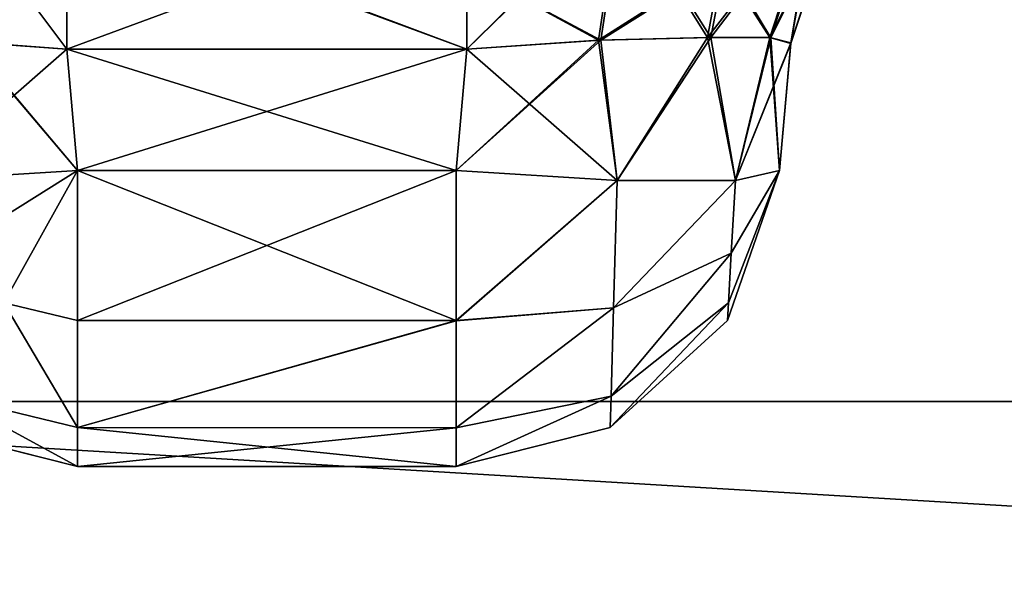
# Model space of a CAD drawing. Header units: millimetres. Extents: x -125 to 125, y -5 to 106.
# Tile 10 of 256: x -123.835 to -122.318, y -3.274 to -2.411. Entities that reach past the tile are written whole.
import ezdxf

# ---------------------------------------------------------------- set-up
doc = ezdxf.new("R2010")
doc.units = ezdxf.units.MM
doc.header["$LTSCALE"] = 65.185185
for name, color, linetype in [('127', 7, 'CONTINUOUS'), ('129', 7, 'CONTINUOUS'), ('130', 7, 'CONTINUOUS'), ('131', 7, 'CONTINUOUS'), ('132', 7, 'CONTINUOUS'), ('133', 7, 'CONTINUOUS'), ('134', 7, 'CONTINUOUS'), ('135', 7, 'CONTINUOUS'), ('136', 7, 'CONTINUOUS'), ('139', 7, 'CONTINUOUS'), ('140', 7, 'CONTINUOUS'), ('141', 7, 'CONTINUOUS'), ('142', 7, 'CONTINUOUS'), ('143', 7, 'CONTINUOUS'), ('144', 7, 'CONTINUOUS'), ('145', 7, 'CONTINUOUS'), ('146', 7, 'CONTINUOUS'), ('147', 7, 'CONTINUOUS'), ('148', 7, 'CONTINUOUS'), ('149', 7, 'CONTINUOUS'), ('150', 7, 'CONTINUOUS'), ('151', 7, 'CONTINUOUS'), ('152', 7, 'CONTINUOUS'), ('154', 7, 'CONTINUOUS'), ('156', 7, 'CONTINUOUS'), ('157', 7, 'CONTINUOUS'), ('158', 7, 'CONTINUOUS'), ('159', 7, 'CONTINUOUS'), ('160', 7, 'CONTINUOUS'), ('161', 7, 'CONTINUOUS'), ('162', 7, 'CONTINUOUS'), ('163', 7, 'CONTINUOUS'), ('164', 7, 'CONTINUOUS'), ('165', 7, 'CONTINUOUS'), ('166', 7, 'CONTINUOUS'), ('167', 7, 'CONTINUOUS'), ('168', 7, 'CONTINUOUS'), ('169', 7, 'CONTINUOUS'), ('170', 7, 'CONTINUOUS'), ('171', 7, 'CONTINUOUS'), ('172', 7, 'CONTINUOUS'), ('173', 7, 'CONTINUOUS'), ('174', 7, 'CONTINUOUS'), ('175', 7, 'CONTINUOUS'), ('58', 7, 'CONTINUOUS'), ('59', 7, 'CONTINUOUS'), ('596', 7, 'CONTINUOUS'), ('597', 7, 'CONTINUOUS'), ('61', 7, 'CONTINUOUS'), ('62', 7, 'CONTINUOUS'), ('625', 7, 'CONTINUOUS'), ('627', 7, 'CONTINUOUS')]:
    doc.layers.add(name, color=color, linetype=linetype)

msp = doc.modelspace()

# ---------------------------------------------------------------- linework, layer by layer
at = {"layer": '127', "linetype": 'CONTINUOUS'}
for points in [[(-123.9128, -2.4455, -38.4657), (-123.762, -2.3323, -38.4166), (-123.9368, -2.2239, -38.3892), (-123.9128, -2.4455, -38.4657)], [(-123.762, -2.4564, -38.4437), (-123.762, -2.3323, -38.4166), (-123.9128, -2.4455, -38.4657), (-123.762, -2.4564, -38.4437)]]:
    msp.add_3dface(points, dxfattribs=at)
at = {"layer": '129', "linetype": 'CONTINUOUS'}
for points in [[(-122.939, -2.4425, -38.4866), (-122.9057, -2.2224, -38.4129), (-123.1456, -2.4564, -38.4437), (-122.939, -2.4425, -38.4866)], [(-123.1456, -2.4564, -38.4437), (-122.9057, -2.2224, -38.4129), (-123.1456, -2.2287, -38.3656), (-123.1456, -2.4564, -38.4437)], [(-122.939, -2.4425, -38.4866), (-122.7478, -2.3218, -38.592), (-122.9057, -2.2224, -38.4129), (-122.939, -2.4425, -38.4866)], [(-122.7696, -2.4387, -38.6112), (-122.7478, -2.3218, -38.592), (-122.939, -2.4425, -38.4866), (-122.7696, -2.4387, -38.6112)]]:
    msp.add_3dface(points, dxfattribs=at)
at = {"layer": '130', "linetype": 'CONTINUOUS'}
for points in [[(-122.7478, -2.3218, -38.592), (-122.7696, -2.4387, -38.6112), (-122.6076, -2.2251, -38.7352), (-122.7478, -2.3218, -38.592)], [(-122.6076, -2.2251, -38.7352), (-122.7696, -2.4387, -38.6112), (-122.6774, -2.4391, -38.7657), (-122.6076, -2.2251, -38.7352)], [(-122.6076, -2.2251, -38.7352), (-122.6774, -2.4391, -38.7657), (-122.5726, -2.2263, -38.941), (-122.6076, -2.2251, -38.7352)], [(-122.5726, -2.2263, -38.941), (-122.6774, -2.4391, -38.7657), (-122.6467, -2.4475, -38.941), (-122.5726, -2.2263, -38.941)]]:
    msp.add_3dface(points, dxfattribs=at)
at = {"layer": '131', "linetype": 'CONTINUOUS'}
for points in [[(-122.6466, -2.447, -41.059), (-122.5726, -2.2263, -38.941), (-122.6467, -2.4475, -38.941), (-122.6466, -2.447, -41.059)], [(-122.6466, -2.447, -41.059), (-122.573, -2.2262, -41.059), (-122.5726, -2.2263, -38.941), (-122.6466, -2.447, -41.059)]]:
    msp.add_3dface(points, dxfattribs=at)
at = {"layer": '132', "linetype": 'CONTINUOUS'}
for points in [[(-122.6466, -2.447, -41.059), (-122.6467, -2.4475, -38.941), (-122.6638, -2.6436, -41.0418), (-122.6466, -2.447, -41.059)], [(-122.6638, -2.6436, -41.0418), (-122.6467, -2.4475, -38.941), (-122.6638, -2.6436, -38.9582), (-122.6638, -2.6436, -41.0418)]]:
    msp.add_3dface(points, dxfattribs=at)
at = {"layer": '133', "linetype": 'CONTINUOUS'}
for points in [[(-122.9426, -2.4427, -41.515), (-122.7749, -2.4387, -41.3947), (-122.914, -2.6593, -41.4719), (-122.9426, -2.4427, -41.515)], [(-122.914, -2.6593, -41.4719), (-122.7749, -2.4387, -41.3947), (-122.7318, -2.6593, -41.2898), (-122.914, -2.6593, -41.4719)], [(-122.7749, -2.4387, -41.3947), (-122.6787, -2.4386, -41.238), (-122.7318, -2.6593, -41.2898), (-122.7749, -2.4387, -41.3947)], [(-122.6787, -2.4386, -41.238), (-122.6466, -2.447, -41.059), (-122.7318, -2.6593, -41.2898), (-122.6787, -2.4386, -41.238)], [(-123.1456, -2.4564, -41.5563), (-122.9426, -2.4427, -41.515), (-123.1619, -2.6436, -41.5399), (-123.1456, -2.4564, -41.5563)], [(-123.1619, -2.6436, -41.5399), (-122.9426, -2.4427, -41.515), (-122.914, -2.6593, -41.4719), (-123.1619, -2.6436, -41.5399)], [(-122.6466, -2.447, -41.059), (-122.6638, -2.6436, -41.0418), (-122.7318, -2.6593, -41.2898), (-122.6466, -2.447, -41.059)]]:
    msp.add_3dface(points, dxfattribs=at)
at = {"layer": '134', "linetype": 'CONTINUOUS'}
for points in [[(-123.762, -2.4564, -41.5563), (-123.1456, -2.4564, -41.5563), (-123.7456, -2.6436, -41.5399), (-123.762, -2.4564, -41.5563)], [(-123.1456, -2.4564, -41.5563), (-123.1619, -2.6436, -41.5399), (-123.7456, -2.6436, -41.5399), (-123.1456, -2.4564, -41.5563)]]:
    msp.add_3dface(points, dxfattribs=at)
at = {"layer": '135', "linetype": 'CONTINUOUS'}
for points in [[(-123.1456, -2.3323, -41.5834), (-123.1456, -2.4564, -41.5563), (-123.762, -2.2252, -41.6367), (-123.1456, -2.3323, -41.5834)], [(-123.1456, -2.4564, -41.5563), (-123.762, -2.4564, -41.5563), (-123.762, -2.2252, -41.6367), (-123.1456, -2.4564, -41.5563)]]:
    msp.add_3dface(points, dxfattribs=at)
at = {"layer": '136', "linetype": 'CONTINUOUS'}
for points in [[(-123.762, -2.4564, -41.5563), (-123.9936, -2.6593, -41.4719), (-123.9117, -2.4456, -41.5346), (-123.762, -2.4564, -41.5563)], [(-123.762, -2.4564, -41.5563), (-123.7456, -2.6436, -41.5399), (-123.9936, -2.6593, -41.4719), (-123.762, -2.4564, -41.5563)]]:
    msp.add_3dface(points, dxfattribs=at)
at = {"layer": '139', "linetype": 'CONTINUOUS'}
for points in [[(-123.7456, -2.6436, -38.4601), (-123.9128, -2.4455, -38.4657), (-123.9936, -2.6593, -38.5281), (-123.7456, -2.6436, -38.4601)], [(-123.762, -2.4564, -38.4437), (-123.9128, -2.4455, -38.4657), (-123.7456, -2.6436, -38.4601), (-123.762, -2.4564, -38.4437)]]:
    msp.add_3dface(points, dxfattribs=at)
at = {"layer": '140', "linetype": 'CONTINUOUS'}
for points in [[(-123.762, -2.4564, -38.4437), (-123.7456, -2.6436, -38.4601), (-123.1619, -2.6436, -38.4601), (-123.762, -2.4564, -38.4437)], [(-123.1456, -2.4564, -38.4437), (-123.762, -2.4564, -38.4437), (-123.1619, -2.6436, -38.4601), (-123.1456, -2.4564, -38.4437)]]:
    msp.add_3dface(points, dxfattribs=at)
at = {"layer": '141', "linetype": 'CONTINUOUS'}
for points in [[(-123.762, -2.3323, -38.4166), (-123.762, -2.4564, -38.4437), (-123.1456, -2.2287, -38.3656), (-123.762, -2.3323, -38.4166)], [(-123.762, -2.4564, -38.4437), (-123.1456, -2.4564, -38.4437), (-123.1456, -2.2287, -38.3656), (-123.762, -2.4564, -38.4437)]]:
    msp.add_3dface(points, dxfattribs=at)
at = {"layer": '142', "linetype": 'CONTINUOUS'}
for points in [[(-122.7696, -2.4387, -38.6112), (-122.939, -2.4425, -38.4866), (-122.914, -2.6593, -38.5281), (-122.7696, -2.4387, -38.6112)], [(-122.7318, -2.6593, -38.7102), (-122.7696, -2.4387, -38.6112), (-122.914, -2.6593, -38.5281), (-122.7318, -2.6593, -38.7102)], [(-122.6774, -2.4391, -38.7657), (-122.7696, -2.4387, -38.6112), (-122.7318, -2.6593, -38.7102), (-122.6774, -2.4391, -38.7657)], [(-122.6638, -2.6436, -38.9582), (-122.6774, -2.4391, -38.7657), (-122.7318, -2.6593, -38.7102), (-122.6638, -2.6436, -38.9582)], [(-122.6467, -2.4475, -38.941), (-122.6774, -2.4391, -38.7657), (-122.6638, -2.6436, -38.9582), (-122.6467, -2.4475, -38.941)], [(-123.1456, -2.4564, -38.4437), (-123.1619, -2.6436, -38.4601), (-122.914, -2.6593, -38.5281), (-123.1456, -2.4564, -38.4437)], [(-122.939, -2.4425, -38.4866), (-123.1456, -2.4564, -38.4437), (-122.914, -2.6593, -38.5281), (-122.939, -2.4425, -38.4866)]]:
    msp.add_3dface(points, dxfattribs=at)
at = {"layer": '143', "linetype": 'CONTINUOUS'}
for points in [[(-122.914, -2.6593, -38.5281), (-123.1619, -2.6436, -38.4601), (-123.1619, -2.8754, -38.5408), (-122.914, -2.6593, -38.5281)], [(-122.6638, -2.6436, -38.9582), (-122.7427, -2.8477, -38.8449), (-122.7442, -2.8748, -38.9582), (-122.6638, -2.6436, -38.9582)], [(-122.6638, -2.6436, -38.9582), (-122.7383, -2.7711, -38.7551), (-122.7427, -2.8477, -38.8449), (-122.6638, -2.6436, -38.9582)], [(-122.6638, -2.6436, -38.9582), (-122.7318, -2.6593, -38.7102), (-122.7383, -2.7711, -38.7551), (-122.6638, -2.6436, -38.9582)], [(-122.9195, -2.8554, -38.6032), (-122.914, -2.6593, -38.5281), (-123.1619, -2.8754, -38.5408), (-122.9195, -2.8554, -38.6032)], [(-122.7318, -2.6593, -38.7102), (-122.914, -2.6593, -38.5281), (-122.9195, -2.8554, -38.6032), (-122.7318, -2.6593, -38.7102)], [(-122.7383, -2.7711, -38.7551), (-122.7318, -2.6593, -38.7102), (-122.9195, -2.8554, -38.6032), (-122.7383, -2.7711, -38.7551)], [(-122.7427, -2.8477, -38.8449), (-122.7383, -2.7711, -38.7551), (-122.9233, -2.9917, -38.7591), (-122.7427, -2.8477, -38.8449)], [(-122.7383, -2.7711, -38.7551), (-122.9195, -2.8554, -38.6032), (-122.9233, -2.9917, -38.7591), (-122.7383, -2.7711, -38.7551)], [(-122.7442, -2.8748, -38.9582), (-122.7427, -2.8477, -38.8449), (-122.9246, -3.0401, -38.9582), (-122.7442, -2.8748, -38.9582)], [(-122.7427, -2.8477, -38.8449), (-122.9233, -2.9917, -38.7591), (-122.9246, -3.0401, -38.9582), (-122.7427, -2.8477, -38.8449)], [(-122.9195, -2.8554, -38.6032), (-123.1619, -2.8754, -38.5408), (-123.1619, -3.0406, -38.7217), (-122.9195, -2.8554, -38.6032)], [(-122.9233, -2.9917, -38.7591), (-122.9195, -2.8554, -38.6032), (-123.1619, -3.0406, -38.7217), (-122.9233, -2.9917, -38.7591)], [(-122.9246, -3.0401, -38.9582), (-122.9233, -2.9917, -38.7591), (-123.1619, -3.1, -38.9582), (-122.9246, -3.0401, -38.9582)], [(-122.9233, -2.9917, -38.7591), (-123.1619, -3.0406, -38.7217), (-123.1619, -3.1, -38.9582), (-122.9233, -2.9917, -38.7591)]]:
    msp.add_3dface(points, dxfattribs=at)
at = {"layer": '144', "linetype": 'CONTINUOUS'}
for points in [[(-122.6638, -2.6436, -41.0418), (-122.6638, -2.6436, -38.9582), (-122.7442, -2.8748, -38.9582), (-122.6638, -2.6436, -41.0418)], [(-122.6638, -2.6436, -41.0418), (-122.7442, -2.8748, -38.9582), (-122.7442, -2.8748, -41.0418), (-122.6638, -2.6436, -41.0418)], [(-122.7442, -2.8748, -38.9582), (-122.9246, -3.0401, -38.9582), (-122.7442, -2.8748, -41.0418), (-122.7442, -2.8748, -38.9582)], [(-122.7442, -2.8748, -41.0418), (-122.9246, -3.0401, -38.9582), (-122.9246, -3.0401, -41.0418), (-122.7442, -2.8748, -41.0418)], [(-122.9246, -3.0401, -41.0418), (-123.1619, -3.1, -38.9582), (-123.1619, -3.1, -41.0418), (-122.9246, -3.0401, -41.0418)], [(-122.9246, -3.0401, -38.9582), (-123.1619, -3.1, -38.9582), (-122.9246, -3.0401, -41.0418), (-122.9246, -3.0401, -38.9582)]]:
    msp.add_3dface(points, dxfattribs=at)
at = {"layer": '145', "linetype": 'CONTINUOUS'}
for points in [[(-123.1619, -2.6436, -41.5399), (-122.914, -2.6593, -41.4719), (-123.1619, -2.8752, -41.4593), (-123.1619, -2.6436, -41.5399)], [(-122.6638, -2.6436, -41.0418), (-122.7442, -2.8748, -41.0418), (-122.7426, -2.8477, -41.1552), (-122.6638, -2.6436, -41.0418)], [(-122.6638, -2.6436, -41.0418), (-122.7426, -2.8477, -41.1552), (-122.7383, -2.771, -41.245), (-122.6638, -2.6436, -41.0418)], [(-122.7318, -2.6593, -41.2898), (-122.6638, -2.6436, -41.0418), (-122.7383, -2.771, -41.245), (-122.7318, -2.6593, -41.2898)], [(-122.914, -2.6593, -41.4719), (-122.9195, -2.8553, -41.3969), (-123.1619, -2.8752, -41.4593), (-122.914, -2.6593, -41.4719)], [(-122.914, -2.6593, -41.4719), (-122.7318, -2.6593, -41.2898), (-122.9195, -2.8553, -41.3969), (-122.914, -2.6593, -41.4719)], [(-122.7318, -2.6593, -41.2898), (-122.7383, -2.771, -41.245), (-122.9195, -2.8553, -41.3969), (-122.7318, -2.6593, -41.2898)], [(-122.7426, -2.8477, -41.1552), (-122.9233, -2.9916, -41.241), (-122.7383, -2.771, -41.245), (-122.7426, -2.8477, -41.1552)], [(-122.7383, -2.771, -41.245), (-122.9233, -2.9916, -41.241), (-122.9195, -2.8553, -41.3969), (-122.7383, -2.771, -41.245)], [(-122.7426, -2.8477, -41.1552), (-122.9246, -3.0401, -41.0418), (-122.9233, -2.9916, -41.241), (-122.7426, -2.8477, -41.1552)], [(-122.7442, -2.8748, -41.0418), (-122.9246, -3.0401, -41.0418), (-122.7426, -2.8477, -41.1552), (-122.7442, -2.8748, -41.0418)], [(-122.9233, -2.9916, -41.241), (-123.1619, -3.0405, -41.2785), (-122.9195, -2.8553, -41.3969), (-122.9233, -2.9916, -41.241)], [(-122.9195, -2.8553, -41.3969), (-123.1619, -3.0405, -41.2785), (-123.1619, -2.8752, -41.4593), (-122.9195, -2.8553, -41.3969)], [(-122.9233, -2.9916, -41.241), (-123.1619, -3.1, -41.0418), (-123.1619, -3.0405, -41.2785), (-122.9233, -2.9916, -41.241)], [(-122.9246, -3.0401, -41.0418), (-123.1619, -3.1, -41.0418), (-122.9233, -2.9916, -41.241), (-122.9246, -3.0401, -41.0418)]]:
    msp.add_3dface(points, dxfattribs=at)
at = {"layer": '146', "linetype": 'CONTINUOUS'}
for points in [[(-123.7456, -2.6436, -41.5399), (-123.1619, -2.6436, -41.5399), (-123.1619, -2.8752, -41.4593), (-123.7456, -2.6436, -41.5399)], [(-123.7456, -2.6436, -41.5399), (-123.1619, -2.8752, -41.4593), (-123.7456, -2.8748, -41.4596), (-123.7456, -2.6436, -41.5399)], [(-123.7456, -2.8748, -41.4596), (-123.1619, -2.8752, -41.4593), (-123.7456, -3.0401, -41.2791), (-123.7456, -2.8748, -41.4596)], [(-123.1619, -2.8752, -41.4593), (-123.1619, -3.0405, -41.2785), (-123.7456, -3.0401, -41.2791), (-123.1619, -2.8752, -41.4593)], [(-123.1619, -3.0405, -41.2785), (-123.1619, -3.1, -41.0418), (-123.7456, -3.0401, -41.2791), (-123.1619, -3.0405, -41.2785)], [(-123.7456, -3.0401, -41.2791), (-123.1619, -3.1, -41.0418), (-123.7456, -3.1, -41.0418), (-123.7456, -3.0401, -41.2791)]]:
    msp.add_3dface(points, dxfattribs=at)
at = {"layer": '147', "linetype": 'CONTINUOUS'}
for points in [[(-123.9936, -2.6593, -41.4719), (-123.7456, -2.6436, -41.5399), (-123.9488, -2.771, -41.4655), (-123.9936, -2.6593, -41.4719)], [(-123.7456, -2.6436, -41.5399), (-123.859, -2.8477, -41.4611), (-123.9488, -2.771, -41.4655), (-123.7456, -2.6436, -41.5399)], [(-123.7456, -2.6436, -41.5399), (-123.7456, -2.8748, -41.4596), (-123.859, -2.8477, -41.4611), (-123.7456, -2.6436, -41.5399)], [(-123.859, -2.8477, -41.4611), (-123.7456, -3.0401, -41.2791), (-123.9448, -2.9916, -41.2804), (-123.859, -2.8477, -41.4611)], [(-123.7456, -2.8748, -41.4596), (-123.7456, -3.0401, -41.2791), (-123.859, -2.8477, -41.4611), (-123.7456, -2.8748, -41.4596)], [(-123.9448, -2.9916, -41.2804), (-123.7456, -3.1, -41.0418), (-123.9822, -3.0405, -41.0418), (-123.9448, -2.9916, -41.2804)], [(-123.7456, -3.0401, -41.2791), (-123.7456, -3.1, -41.0418), (-123.9448, -2.9916, -41.2804), (-123.7456, -3.0401, -41.2791)]]:
    msp.add_3dface(points, dxfattribs=at)
at = {"layer": '148', "linetype": 'CONTINUOUS'}
for points in [[(-123.9822, -3.0405, -41.0418), (-123.7456, -3.1, -41.0418), (-123.982, -3.0406, -38.9582), (-123.9822, -3.0405, -41.0418)], [(-123.982, -3.0406, -38.9582), (-123.7456, -3.1, -41.0418), (-123.7456, -3.1, -38.9582), (-123.982, -3.0406, -38.9582)]]:
    msp.add_3dface(points, dxfattribs=at)
at = {"layer": '149', "linetype": 'CONTINUOUS'}
for points in [[(-123.7456, -2.6436, -38.4601), (-123.9936, -2.6593, -38.5281), (-123.9487, -2.7711, -38.5345), (-123.7456, -2.6436, -38.4601)], [(-123.7456, -2.6436, -38.4601), (-123.9487, -2.7711, -38.5345), (-123.8589, -2.8477, -38.5389), (-123.7456, -2.6436, -38.4601)], [(-123.7456, -2.6436, -38.4601), (-123.8589, -2.8477, -38.5389), (-123.7456, -2.8748, -38.5404), (-123.7456, -2.6436, -38.4601)], [(-123.8589, -2.8477, -38.5389), (-123.9446, -2.9917, -38.7196), (-123.7456, -3.0401, -38.7209), (-123.8589, -2.8477, -38.5389)], [(-123.7456, -2.8748, -38.5404), (-123.8589, -2.8477, -38.5389), (-123.7456, -3.0401, -38.7209), (-123.7456, -2.8748, -38.5404)], [(-123.982, -3.0406, -38.9582), (-123.7456, -3.1, -38.9582), (-123.9446, -2.9917, -38.7196), (-123.982, -3.0406, -38.9582)], [(-123.9446, -2.9917, -38.7196), (-123.7456, -3.1, -38.9582), (-123.7456, -3.0401, -38.7209), (-123.9446, -2.9917, -38.7196)]]:
    msp.add_3dface(points, dxfattribs=at)
at = {"layer": '150', "linetype": 'CONTINUOUS'}
for points in [[(-123.1619, -2.6436, -38.4601), (-123.7456, -2.6436, -38.4601), (-123.7456, -2.8748, -38.5404), (-123.1619, -2.6436, -38.4601)], [(-123.1619, -2.8754, -38.5408), (-123.1619, -2.6436, -38.4601), (-123.7456, -2.8748, -38.5404), (-123.1619, -2.8754, -38.5408)], [(-123.1619, -2.8754, -38.5408), (-123.7456, -2.8748, -38.5404), (-123.7456, -3.0401, -38.7209), (-123.1619, -2.8754, -38.5408)], [(-123.1619, -3.0406, -38.7217), (-123.1619, -2.8754, -38.5408), (-123.7456, -3.0401, -38.7209), (-123.1619, -3.0406, -38.7217)], [(-123.7456, -3.1, -38.9582), (-123.1619, -3.0406, -38.7217), (-123.7456, -3.0401, -38.7209), (-123.7456, -3.1, -38.9582)], [(-123.1619, -3.1, -38.9582), (-123.1619, -3.0406, -38.7217), (-123.7456, -3.1, -38.9582), (-123.1619, -3.1, -38.9582)]]:
    msp.add_3dface(points, dxfattribs=at)
at = {"layer": '151', "linetype": 'CONTINUOUS'}
for points in [[(-123.7456, -3.1, -41.0418), (-123.1619, -3.1, -38.9582), (-123.7456, -3.1, -38.9582), (-123.7456, -3.1, -41.0418)], [(-123.1619, -3.1, -41.0418), (-123.1619, -3.1, -38.9582), (-123.7456, -3.1, -41.0418), (-123.1619, -3.1, -41.0418)]]:
    msp.add_3dface(points, dxfattribs=at)
at = {"layer": '152', "linetype": 'CONTINUOUS'}
for points in [[(-123.9128, -2.4455, 38.4657), (-123.9368, -2.2239, 38.3892), (-123.762, -2.4564, 38.4437), (-123.9128, -2.4455, 38.4657)], [(-123.762, -2.4564, 38.4437), (-123.9368, -2.2239, 38.3892), (-123.762, -2.2287, 38.3656), (-123.762, -2.4564, 38.4437)]]:
    msp.add_3dface(points, dxfattribs=at)
at = {"layer": '154', "linetype": 'CONTINUOUS'}
for points in [[(-123.9128, -2.4455, 38.4657), (-123.762, -2.4564, 38.4437), (-123.9936, -2.6593, 38.5281), (-123.9128, -2.4455, 38.4657)], [(-123.9936, -2.6593, 38.5281), (-123.762, -2.4564, 38.4437), (-123.7456, -2.6436, 38.4601), (-123.9936, -2.6593, 38.5281)]]:
    msp.add_3dface(points, dxfattribs=at)
at = {"layer": '156', "linetype": 'CONTINUOUS'}
for points in [[(-123.7456, -2.6436, 41.5399), (-123.9139, -2.4454, 41.534), (-123.9936, -2.6593, 41.4719), (-123.7456, -2.6436, 41.5399)], [(-123.762, -2.4564, 41.5563), (-123.9139, -2.4454, 41.534), (-123.7456, -2.6436, 41.5399), (-123.762, -2.4564, 41.5563)]]:
    msp.add_3dface(points, dxfattribs=at)
at = {"layer": '157', "linetype": 'CONTINUOUS'}
for points in [[(-123.1456, -2.4564, 41.5563), (-123.762, -2.4564, 41.5563), (-123.1619, -2.6436, 41.5399), (-123.1456, -2.4564, 41.5563)], [(-123.762, -2.4564, 41.5563), (-123.7456, -2.6436, 41.5399), (-123.1619, -2.6436, 41.5399), (-123.762, -2.4564, 41.5563)]]:
    msp.add_3dface(points, dxfattribs=at)
at = {"layer": '158', "linetype": 'CONTINUOUS'}
for points in [[(-123.762, -2.4564, 41.5563), (-123.1456, -2.2287, 41.6344), (-123.762, -2.2252, 41.6367), (-123.762, -2.4564, 41.5563)], [(-123.1456, -2.4564, 41.5563), (-123.1456, -2.2287, 41.6344), (-123.762, -2.4564, 41.5563), (-123.1456, -2.4564, 41.5563)]]:
    msp.add_3dface(points, dxfattribs=at)
at = {"layer": '159', "linetype": 'CONTINUOUS'}
for points in [[(-122.7749, -2.4387, 41.3947), (-122.9426, -2.4427, 41.515), (-122.914, -2.6593, 41.4719), (-122.7749, -2.4387, 41.3947)], [(-122.7318, -2.6593, 41.2898), (-122.7749, -2.4387, 41.3947), (-122.914, -2.6593, 41.4719), (-122.7318, -2.6593, 41.2898)], [(-122.6787, -2.4386, 41.238), (-122.7749, -2.4387, 41.3947), (-122.7318, -2.6593, 41.2898), (-122.6787, -2.4386, 41.238)], [(-122.6638, -2.6436, 41.0418), (-122.6787, -2.4386, 41.238), (-122.7318, -2.6593, 41.2898), (-122.6638, -2.6436, 41.0418)], [(-122.6466, -2.447, 41.059), (-122.6787, -2.4386, 41.238), (-122.6638, -2.6436, 41.0418), (-122.6466, -2.447, 41.059)], [(-123.1456, -2.4564, 41.5563), (-123.1619, -2.6436, 41.5399), (-122.914, -2.6593, 41.4719), (-123.1456, -2.4564, 41.5563)], [(-122.9426, -2.4427, 41.515), (-123.1456, -2.4564, 41.5563), (-122.914, -2.6593, 41.4719), (-122.9426, -2.4427, 41.515)]]:
    msp.add_3dface(points, dxfattribs=at)
at = {"layer": '160', "linetype": 'CONTINUOUS'}
for points in [[(-122.6467, -2.4477, 38.941), (-122.6466, -2.447, 41.059), (-122.6638, -2.6436, 38.9582), (-122.6467, -2.4477, 38.941)], [(-122.6466, -2.447, 41.059), (-122.6638, -2.6436, 41.0418), (-122.6638, -2.6436, 38.9582), (-122.6466, -2.447, 41.059)]]:
    msp.add_3dface(points, dxfattribs=at)
at = {"layer": '161', "linetype": 'CONTINUOUS'}
for points in [[(-122.6466, -2.447, 41.059), (-122.6467, -2.4477, 38.941), (-122.5727, -2.2264, 38.941), (-122.6466, -2.447, 41.059)], [(-122.573, -2.2262, 41.059), (-122.6466, -2.447, 41.059), (-122.5727, -2.2264, 38.941), (-122.573, -2.2262, 41.059)]]:
    msp.add_3dface(points, dxfattribs=at)
at = {"layer": '162', "linetype": 'CONTINUOUS'}
for points in [[(-122.6076, -2.2251, 38.7352), (-122.6774, -2.4391, 38.7657), (-122.7478, -2.3218, 38.592), (-122.6076, -2.2251, 38.7352)], [(-122.6076, -2.2251, 38.7352), (-122.6467, -2.4477, 38.941), (-122.6774, -2.4391, 38.7657), (-122.6076, -2.2251, 38.7352)], [(-122.5727, -2.2264, 38.941), (-122.6467, -2.4477, 38.941), (-122.6076, -2.2251, 38.7352), (-122.5727, -2.2264, 38.941)], [(-122.7478, -2.3218, 38.592), (-122.6774, -2.4391, 38.7657), (-122.7696, -2.4387, 38.6112), (-122.7478, -2.3218, 38.592)]]:
    msp.add_3dface(points, dxfattribs=at)
at = {"layer": '163', "linetype": 'CONTINUOUS'}
for points in [[(-122.939, -2.4425, 38.4866), (-123.1456, -2.3323, 38.4166), (-122.9057, -2.2224, 38.4129), (-122.939, -2.4425, 38.4866)], [(-122.7696, -2.4387, 38.6112), (-122.939, -2.4425, 38.4866), (-122.9057, -2.2224, 38.4129), (-122.7696, -2.4387, 38.6112)], [(-122.7478, -2.3218, 38.592), (-122.7696, -2.4387, 38.6112), (-122.9057, -2.2224, 38.4129), (-122.7478, -2.3218, 38.592)], [(-123.1456, -2.4564, 38.4437), (-123.1456, -2.3323, 38.4166), (-122.939, -2.4425, 38.4866), (-123.1456, -2.4564, 38.4437)]]:
    msp.add_3dface(points, dxfattribs=at)
at = {"layer": '164', "linetype": 'CONTINUOUS'}
for points in [[(-123.762, -2.2287, 38.3656), (-123.1456, -2.3323, 38.4166), (-123.1456, -2.4564, 38.4437), (-123.762, -2.2287, 38.3656)], [(-123.762, -2.4564, 38.4437), (-123.762, -2.2287, 38.3656), (-123.1456, -2.4564, 38.4437), (-123.762, -2.4564, 38.4437)]]:
    msp.add_3dface(points, dxfattribs=at)
at = {"layer": '165', "linetype": 'CONTINUOUS'}
for points in [[(-123.7456, -2.6436, 38.4601), (-123.762, -2.4564, 38.4437), (-123.1456, -2.4564, 38.4437), (-123.7456, -2.6436, 38.4601)], [(-123.7456, -2.6436, 38.4601), (-123.1456, -2.4564, 38.4437), (-123.1619, -2.6436, 38.4601), (-123.7456, -2.6436, 38.4601)]]:
    msp.add_3dface(points, dxfattribs=at)
at = {"layer": '166', "linetype": 'CONTINUOUS'}
for points in [[(-123.7456, -2.6436, 38.4601), (-123.1619, -2.6436, 38.4601), (-123.1619, -2.8752, 38.5407), (-123.7456, -2.6436, 38.4601)], [(-123.7456, -2.8748, 38.5404), (-123.7456, -2.6436, 38.4601), (-123.1619, -2.8752, 38.5407), (-123.7456, -2.8748, 38.5404)], [(-123.7456, -3.0401, 38.7209), (-123.7456, -2.8748, 38.5404), (-123.1619, -2.8752, 38.5407), (-123.7456, -3.0401, 38.7209)], [(-123.1619, -3.0405, 38.7215), (-123.7456, -3.0401, 38.7209), (-123.1619, -2.8752, 38.5407), (-123.1619, -3.0405, 38.7215)], [(-123.1619, -3.1, 38.9582), (-123.7456, -3.0401, 38.7209), (-123.1619, -3.0405, 38.7215), (-123.1619, -3.1, 38.9582)], [(-123.7456, -3.1, 38.9582), (-123.7456, -3.0401, 38.7209), (-123.1619, -3.1, 38.9582), (-123.7456, -3.1, 38.9582)]]:
    msp.add_3dface(points, dxfattribs=at)
at = {"layer": '167', "linetype": 'CONTINUOUS'}
for points in [[(-123.9936, -2.6593, 38.5281), (-123.7456, -2.6436, 38.4601), (-123.9488, -2.771, 38.5345), (-123.9936, -2.6593, 38.5281)], [(-123.7456, -2.6436, 38.4601), (-123.859, -2.8477, 38.5389), (-123.9488, -2.771, 38.5345), (-123.7456, -2.6436, 38.4601)], [(-123.7456, -2.6436, 38.4601), (-123.7456, -2.8748, 38.5404), (-123.859, -2.8477, 38.5389), (-123.7456, -2.6436, 38.4601)], [(-123.859, -2.8477, 38.5389), (-123.7456, -3.0401, 38.7209), (-123.9448, -2.9916, 38.7196), (-123.859, -2.8477, 38.5389)], [(-123.7456, -2.8748, 38.5404), (-123.7456, -3.0401, 38.7209), (-123.859, -2.8477, 38.5389), (-123.7456, -2.8748, 38.5404)], [(-123.9448, -2.9916, 38.7196), (-123.7456, -3.1, 38.9582), (-123.9822, -3.0405, 38.9582), (-123.9448, -2.9916, 38.7196)], [(-123.7456, -3.0401, 38.7209), (-123.7456, -3.1, 38.9582), (-123.9448, -2.9916, 38.7196), (-123.7456, -3.0401, 38.7209)]]:
    msp.add_3dface(points, dxfattribs=at)
at = {"layer": '168', "linetype": 'CONTINUOUS'}
for points in [[(-123.9822, -3.0405, 38.9582), (-123.7456, -3.1, 38.9582), (-123.982, -3.0406, 41.0418), (-123.9822, -3.0405, 38.9582)], [(-123.982, -3.0406, 41.0418), (-123.7456, -3.1, 38.9582), (-123.7456, -3.1, 41.0418), (-123.982, -3.0406, 41.0418)]]:
    msp.add_3dface(points, dxfattribs=at)
at = {"layer": '169', "linetype": 'CONTINUOUS'}
for points in [[(-123.7456, -2.6436, 41.5399), (-123.9936, -2.6593, 41.4719), (-123.9487, -2.7711, 41.4655), (-123.7456, -2.6436, 41.5399)], [(-123.7456, -2.6436, 41.5399), (-123.9487, -2.7711, 41.4655), (-123.8589, -2.8477, 41.4611), (-123.7456, -2.6436, 41.5399)], [(-123.7456, -2.6436, 41.5399), (-123.8589, -2.8477, 41.4611), (-123.7456, -2.8748, 41.4596), (-123.7456, -2.6436, 41.5399)], [(-123.8589, -2.8477, 41.4611), (-123.9446, -2.9917, 41.2804), (-123.7456, -3.0401, 41.2791), (-123.8589, -2.8477, 41.4611)], [(-123.7456, -2.8748, 41.4596), (-123.8589, -2.8477, 41.4611), (-123.7456, -3.0401, 41.2791), (-123.7456, -2.8748, 41.4596)], [(-123.982, -3.0406, 41.0418), (-123.7456, -3.1, 41.0418), (-123.9446, -2.9917, 41.2804), (-123.982, -3.0406, 41.0418)], [(-123.9446, -2.9917, 41.2804), (-123.7456, -3.1, 41.0418), (-123.7456, -3.0401, 41.2791), (-123.9446, -2.9917, 41.2804)]]:
    msp.add_3dface(points, dxfattribs=at)
at = {"layer": '170', "linetype": 'CONTINUOUS'}
for points in [[(-123.1619, -2.6436, 41.5399), (-123.7456, -2.8748, 41.4596), (-123.1619, -2.8754, 41.4592), (-123.1619, -2.6436, 41.5399)], [(-123.1619, -2.6436, 41.5399), (-123.7456, -2.6436, 41.5399), (-123.7456, -2.8748, 41.4596), (-123.1619, -2.6436, 41.5399)], [(-123.7456, -2.8748, 41.4596), (-123.7456, -3.0401, 41.2791), (-123.1619, -2.8754, 41.4592), (-123.7456, -2.8748, 41.4596)], [(-123.1619, -2.8754, 41.4592), (-123.7456, -3.0401, 41.2791), (-123.1619, -3.0406, 41.2783), (-123.1619, -2.8754, 41.4592)], [(-123.7456, -3.0401, 41.2791), (-123.7456, -3.1, 41.0418), (-123.1619, -3.0406, 41.2783), (-123.7456, -3.0401, 41.2791)], [(-123.1619, -3.0406, 41.2783), (-123.7456, -3.1, 41.0418), (-123.1619, -3.1, 41.0418), (-123.1619, -3.0406, 41.2783)]]:
    msp.add_3dface(points, dxfattribs=at)
at = {"layer": '171', "linetype": 'CONTINUOUS'}
for points in [[(-122.914, -2.6593, 41.4719), (-123.1619, -2.6436, 41.5399), (-123.1619, -2.8754, 41.4592), (-122.914, -2.6593, 41.4719)], [(-122.6638, -2.6436, 41.0418), (-122.7427, -2.8477, 41.1551), (-122.7442, -2.8748, 41.0418), (-122.6638, -2.6436, 41.0418)], [(-122.6638, -2.6436, 41.0418), (-122.7383, -2.7711, 41.2449), (-122.7427, -2.8477, 41.1551), (-122.6638, -2.6436, 41.0418)], [(-122.6638, -2.6436, 41.0418), (-122.7318, -2.6593, 41.2898), (-122.7383, -2.7711, 41.2449), (-122.6638, -2.6436, 41.0418)], [(-122.914, -2.6593, 41.4719), (-123.1619, -2.8754, 41.4592), (-122.9195, -2.8554, 41.3968), (-122.914, -2.6593, 41.4719)], [(-122.7318, -2.6593, 41.2898), (-122.914, -2.6593, 41.4719), (-122.9195, -2.8554, 41.3968), (-122.7318, -2.6593, 41.2898)], [(-122.7383, -2.7711, 41.2449), (-122.7318, -2.6593, 41.2898), (-122.9195, -2.8554, 41.3968), (-122.7383, -2.7711, 41.2449)], [(-122.7383, -2.7711, 41.2449), (-122.9195, -2.8554, 41.3968), (-122.9233, -2.9917, 41.2409), (-122.7383, -2.7711, 41.2449)], [(-122.7427, -2.8477, 41.1551), (-122.7383, -2.7711, 41.2449), (-122.9233, -2.9917, 41.2409), (-122.7427, -2.8477, 41.1551)], [(-122.7442, -2.8748, 41.0418), (-122.7427, -2.8477, 41.1551), (-122.9246, -3.0401, 41.0418), (-122.7442, -2.8748, 41.0418)], [(-122.7427, -2.8477, 41.1551), (-122.9233, -2.9917, 41.2409), (-122.9246, -3.0401, 41.0418), (-122.7427, -2.8477, 41.1551)], [(-122.9195, -2.8554, 41.3968), (-123.1619, -3.0406, 41.2783), (-122.9233, -2.9917, 41.2409), (-122.9195, -2.8554, 41.3968)], [(-123.1619, -2.8754, 41.4592), (-123.1619, -3.0406, 41.2783), (-122.9195, -2.8554, 41.3968), (-123.1619, -2.8754, 41.4592)], [(-123.1619, -3.0406, 41.2783), (-123.1619, -3.1, 41.0418), (-122.9233, -2.9917, 41.2409), (-123.1619, -3.0406, 41.2783)], [(-122.9233, -2.9917, 41.2409), (-123.1619, -3.1, 41.0418), (-122.9246, -3.0401, 41.0418), (-122.9233, -2.9917, 41.2409)]]:
    msp.add_3dface(points, dxfattribs=at)
at = {"layer": '172', "linetype": 'CONTINUOUS'}
for points in [[(-122.6638, -2.6436, 38.9582), (-122.6638, -2.6436, 41.0418), (-122.7442, -2.8748, 41.0418), (-122.6638, -2.6436, 38.9582)], [(-122.6638, -2.6436, 38.9582), (-122.7442, -2.8748, 41.0418), (-122.7442, -2.8748, 38.9582), (-122.6638, -2.6436, 38.9582)], [(-122.7442, -2.8748, 38.9582), (-122.9246, -3.0401, 41.0418), (-122.9246, -3.0401, 38.9582), (-122.7442, -2.8748, 38.9582)], [(-122.7442, -2.8748, 41.0418), (-122.9246, -3.0401, 41.0418), (-122.7442, -2.8748, 38.9582), (-122.7442, -2.8748, 41.0418)], [(-123.1619, -3.1, 41.0418), (-123.1619, -3.1, 38.9582), (-122.9246, -3.0401, 38.9582), (-123.1619, -3.1, 41.0418)], [(-122.9246, -3.0401, 41.0418), (-123.1619, -3.1, 41.0418), (-122.9246, -3.0401, 38.9582), (-122.9246, -3.0401, 41.0418)]]:
    msp.add_3dface(points, dxfattribs=at)
at = {"layer": '173', "linetype": 'CONTINUOUS'}
for points in [[(-123.1619, -2.8752, 38.5407), (-123.1619, -2.6436, 38.4601), (-122.914, -2.6593, 38.5281), (-123.1619, -2.8752, 38.5407)], [(-122.6638, -2.6436, 38.9582), (-122.7442, -2.8748, 38.9582), (-122.7426, -2.8477, 38.8448), (-122.6638, -2.6436, 38.9582)], [(-122.6638, -2.6436, 38.9582), (-122.7426, -2.8477, 38.8448), (-122.7383, -2.771, 38.755), (-122.6638, -2.6436, 38.9582)], [(-122.6638, -2.6436, 38.9582), (-122.7383, -2.771, 38.755), (-122.7318, -2.6593, 38.7102), (-122.6638, -2.6436, 38.9582)], [(-122.9195, -2.8553, 38.6031), (-123.1619, -2.8752, 38.5407), (-122.914, -2.6593, 38.5281), (-122.9195, -2.8553, 38.6031)], [(-122.7318, -2.6593, 38.7102), (-122.9195, -2.8553, 38.6031), (-122.914, -2.6593, 38.5281), (-122.7318, -2.6593, 38.7102)], [(-122.7383, -2.771, 38.755), (-122.9195, -2.8553, 38.6031), (-122.7318, -2.6593, 38.7102), (-122.7383, -2.771, 38.755)], [(-122.7426, -2.8477, 38.8448), (-122.9233, -2.9916, 38.759), (-122.7383, -2.771, 38.755), (-122.7426, -2.8477, 38.8448)], [(-122.7383, -2.771, 38.755), (-122.9233, -2.9916, 38.759), (-122.9195, -2.8553, 38.6031), (-122.7383, -2.771, 38.755)], [(-122.7442, -2.8748, 38.9582), (-122.9246, -3.0401, 38.9582), (-122.7426, -2.8477, 38.8448), (-122.7442, -2.8748, 38.9582)], [(-122.7426, -2.8477, 38.8448), (-122.9246, -3.0401, 38.9582), (-122.9233, -2.9916, 38.759), (-122.7426, -2.8477, 38.8448)], [(-122.9233, -2.9916, 38.759), (-123.1619, -3.0405, 38.7215), (-122.9195, -2.8553, 38.6031), (-122.9233, -2.9916, 38.759)], [(-123.1619, -3.0405, 38.7215), (-123.1619, -2.8752, 38.5407), (-122.9195, -2.8553, 38.6031), (-123.1619, -3.0405, 38.7215)], [(-122.9246, -3.0401, 38.9582), (-123.1619, -3.1, 38.9582), (-122.9233, -2.9916, 38.759), (-122.9246, -3.0401, 38.9582)], [(-123.1619, -3.1, 38.9582), (-123.1619, -3.0405, 38.7215), (-122.9233, -2.9916, 38.759), (-123.1619, -3.1, 38.9582)]]:
    msp.add_3dface(points, dxfattribs=at)
at = {"layer": '174', "linetype": 'CONTINUOUS'}
for points in [[(-122.939, -2.4425, 38.4866), (-122.7696, -2.4387, 38.6112), (-122.914, -2.6593, 38.5281), (-122.939, -2.4425, 38.4866)], [(-122.7696, -2.4387, 38.6112), (-122.7318, -2.6593, 38.7102), (-122.914, -2.6593, 38.5281), (-122.7696, -2.4387, 38.6112)], [(-122.7696, -2.4387, 38.6112), (-122.6774, -2.4391, 38.7657), (-122.7318, -2.6593, 38.7102), (-122.7696, -2.4387, 38.6112)], [(-122.6774, -2.4391, 38.7657), (-122.6467, -2.4477, 38.941), (-122.7318, -2.6593, 38.7102), (-122.6774, -2.4391, 38.7657)], [(-123.1456, -2.4564, 38.4437), (-122.939, -2.4425, 38.4866), (-123.1619, -2.6436, 38.4601), (-123.1456, -2.4564, 38.4437)], [(-123.1619, -2.6436, 38.4601), (-122.939, -2.4425, 38.4866), (-122.914, -2.6593, 38.5281), (-123.1619, -2.6436, 38.4601)], [(-122.6467, -2.4477, 38.941), (-122.6638, -2.6436, 38.9582), (-122.7318, -2.6593, 38.7102), (-122.6467, -2.4477, 38.941)]]:
    msp.add_3dface(points, dxfattribs=at)
at = {"layer": '175', "linetype": 'CONTINUOUS'}
for points in [[(-123.7456, -3.1, 38.9582), (-123.1619, -3.1, 38.9582), (-123.1619, -3.1, 41.0418), (-123.7456, -3.1, 38.9582)], [(-123.7456, -3.1, 41.0418), (-123.7456, -3.1, 38.9582), (-123.1619, -3.1, 41.0418), (-123.7456, -3.1, 41.0418)]]:
    msp.add_3dface(points, dxfattribs=at)
at = {"layer": '58', "linetype": 'CONTINUOUS'}
for points in [[(-123.1456, -2.4564, 41.5563), (-122.91, -2.2225, 41.5889), (-123.1456, -2.2287, 41.6344), (-123.1456, -2.4564, 41.5563)], [(-122.9426, -2.4427, 41.515), (-122.91, -2.2225, 41.5889), (-123.1456, -2.4564, 41.5563), (-122.9426, -2.4427, 41.515)], [(-122.9426, -2.4427, 41.515), (-122.7534, -2.3218, 41.4142), (-122.91, -2.2225, 41.5889), (-122.9426, -2.4427, 41.515)], [(-122.7749, -2.4387, 41.3947), (-122.7534, -2.3218, 41.4142), (-122.9426, -2.4427, 41.515), (-122.7749, -2.4387, 41.3947)]]:
    msp.add_3dface(points, dxfattribs=at)
at = {"layer": '59', "linetype": 'CONTINUOUS'}
for points in [[(-122.7534, -2.3218, 41.4142), (-122.7749, -2.4387, 41.3947), (-122.6093, -2.2249, 41.2692), (-122.7534, -2.3218, 41.4142)], [(-122.6093, -2.2249, 41.2692), (-122.7749, -2.4387, 41.3947), (-122.6787, -2.4386, 41.238), (-122.6093, -2.2249, 41.2692)], [(-122.6093, -2.2249, 41.2692), (-122.6787, -2.4386, 41.238), (-122.573, -2.2262, 41.059), (-122.6093, -2.2249, 41.2692)], [(-122.573, -2.2262, 41.059), (-122.6787, -2.4386, 41.238), (-122.6466, -2.447, 41.059), (-122.573, -2.2262, 41.059)]]:
    msp.add_3dface(points, dxfattribs=at)
at = {"layer": '596', "linetype": 'CONTINUOUS'}
for points in [[(-125, -3, -130.5), (-125, 5.0913, -130.5), (-112.5, 9.6026, -130.5), (-125, -3, -130.5)], [(-125, -3, -130.5), (-112.5, 9.6026, -130.5), (-114.6754, -3, -130.5), (-125, -3, -130.5)]]:
    msp.add_3dface(points, dxfattribs=at)
at = {"layer": '597', "linetype": 'CONTINUOUS'}
for points in [[(-125, -3.765, -130.3479), (-125, -3, -130.5), (-114.6754, -3.618, -130.4021), (-125, -3.765, -130.3479)], [(-125, -3, -130.5), (-114.6754, -3, -130.5), (-114.6754, -3.618, -130.4021), (-125, -3, -130.5)]]:
    msp.add_3dface(points, dxfattribs=at)
at = {"layer": '61', "linetype": 'CONTINUOUS'}
for points in [[(-122.6093, -2.2249, -41.2692), (-122.6787, -2.4386, -41.238), (-122.7534, -2.3218, -41.4142), (-122.6093, -2.2249, -41.2692)], [(-122.6787, -2.4386, -41.238), (-122.6093, -2.2249, -41.2692), (-122.6466, -2.447, -41.059), (-122.6787, -2.4386, -41.238)], [(-122.6466, -2.447, -41.059), (-122.6093, -2.2249, -41.2692), (-122.573, -2.2262, -41.059), (-122.6466, -2.447, -41.059)], [(-122.7534, -2.3218, -41.4142), (-122.6787, -2.4386, -41.238), (-122.7749, -2.4387, -41.3947), (-122.7534, -2.3218, -41.4142)]]:
    msp.add_3dface(points, dxfattribs=at)
at = {"layer": '62', "linetype": 'CONTINUOUS'}
for points in [[(-122.9426, -2.4427, -41.515), (-123.1456, -2.3323, -41.5834), (-122.91, -2.2225, -41.5889), (-122.9426, -2.4427, -41.515)], [(-122.7749, -2.4387, -41.3947), (-122.9426, -2.4427, -41.515), (-122.91, -2.2225, -41.5889), (-122.7749, -2.4387, -41.3947)], [(-122.7534, -2.3218, -41.4142), (-122.7749, -2.4387, -41.3947), (-122.91, -2.2225, -41.5889), (-122.7534, -2.3218, -41.4142)], [(-123.1456, -2.4564, -41.5563), (-123.1456, -2.3323, -41.5834), (-122.9426, -2.4427, -41.515), (-123.1456, -2.4564, -41.5563)]]:
    msp.add_3dface(points, dxfattribs=at)
at = {"layer": '625', "linetype": 'CONTINUOUS'}
for points in [[(-125, 3.0913, 130.5), (-125, -3, 130.5), (-114.6754, -3, 130.5), (-125, 3.0913, 130.5)], [(-125, 3.0913, 130.5), (-114.6754, -3, 130.5), (-112.5, -3, 130.5), (-125, 3.0913, 130.5)], [(-125, 3.0913, 130.5), (-112.5, -3, 130.5), (-112.5, 3.0913, 130.5), (-125, 3.0913, 130.5)]]:
    msp.add_3dface(points, dxfattribs=at)
at = {"layer": '627', "linetype": 'CONTINUOUS'}
for points in [[(-114.6754, -3, 130.5), (-125, -3.7653, 130.3478), (-114.6754, -3.618, 130.4021), (-114.6754, -3, 130.5)], [(-125, -3, 130.5), (-125, -3.7653, 130.3478), (-114.6754, -3, 130.5), (-125, -3, 130.5)]]:
    msp.add_3dface(points, dxfattribs=at)

doc.saveas('drawing.dxf')
